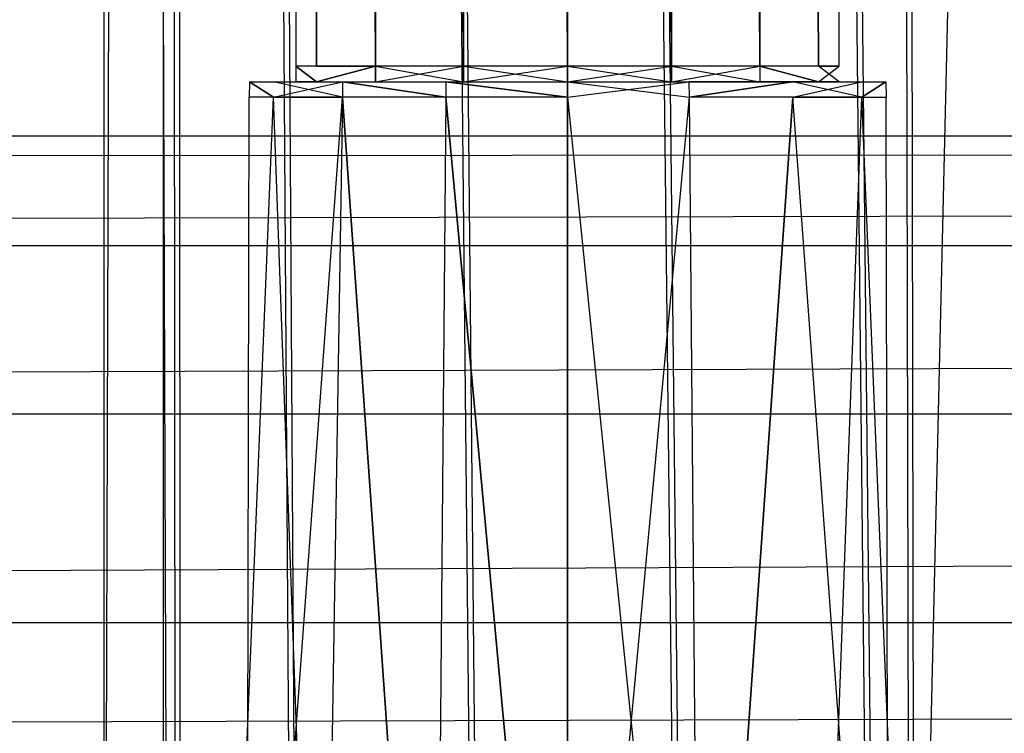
# Model space of a CAD drawing. Extents: x 0 to 1.6, y -0.5 to 0.
# Tile 115 of 181: x 0.9188 to 0.9385, y -0.4686 to -0.4544. Entities that reach past the tile are written whole.
import ezdxf

# ---------------------------------------------------------------- set-up
doc = ezdxf.new("R2010")
doc.units = 0
for name, color, linetype in [('L15_DRAWERBOXU_6___REPLACEMTFOR', 7, 'CONTINUOUS'), ('L30_DRAWERBOXU_4___REPLACEMTFOR', 7, 'CONTINUOUS'), ('L32_DRAWERBOXU_6___REPLACEMTFOR', 7, 'CONTINUOUS'), ('L39_ABDECKPL_0___REPLACEMTFOREM', 7, 'CONTINUOUS'), ('L43_KORPUS1_0', 7, 'CONTINUOUS'), ('L52_KORPUS2_3___REPLACEMTFOREMP', 7, 'CONTINUOUS'), ('L53_KORPUS2_5___REPLACEMTFOREMP', 7, 'CONTINUOUS')]:
    doc.layers.add(name, color=color, linetype=linetype)

msp = doc.modelspace()

# ---------------------------------------------------------------- linework, layer by layer
at = {"layer": 'L15_DRAWERBOXU_6___REPLACEMTFOR', "color": 250}
for points, invisible_edges in [([(0.956985, -0.48276, 0.376525), (0.9205, -0.11482, 0.376525), (0.9205, -0.48276, 0.376525), (0.956985, -0.48276, 0.376525)], 13), ([(0.9205, -0.11482, 0.376525), (0.956985, -0.48276, 0.376525), (0.956985, -0.11482, 0.376525), (0.9205, -0.11482, 0.376525)], 14), ([(0.921683, -0.114856, 0.422037), (0.9205, -0.48276, 0.376525), (0.9205, -0.11482, 0.376525), (0.921683, -0.114856, 0.422037)], 14), ([(0.9205, -0.48276, 0.376525), (0.921683, -0.114856, 0.422037), (0.921683, -0.482796, 0.422037), (0.9205, -0.48276, 0.376525)], 13), ([(0.921683, -0.114856, 0.422037), (0.92193, -0.482796, 0.425409), (0.921683, -0.482796, 0.422037), (0.921683, -0.114856, 0.422037)], 13), ([(0.92193, -0.482796, 0.425409), (0.921683, -0.114856, 0.422037), (0.92193, -0.114856, 0.425409), (0.92193, -0.482796, 0.425409)], 14), ([(0.92193, -0.114856, 0.425409), (0.924277, -0.482796, 0.428682), (0.92193, -0.482796, 0.425409), (0.92193, -0.114856, 0.425409)], 13), ([(0.924277, -0.482796, 0.428682), (0.92193, -0.114856, 0.425409), (0.924277, -0.114856, 0.428682), (0.924277, -0.482796, 0.428682)], 14), ([(0.924277, -0.114856, 0.428682), (0.927923, -0.482796, 0.430397), (0.924277, -0.482796, 0.428682), (0.924277, -0.114856, 0.428682)], 13), ([(0.927923, -0.482796, 0.430397), (0.924277, -0.114856, 0.428682), (0.927923, -0.114856, 0.430397), (0.927923, -0.482796, 0.430397)], 14), ([(0.927923, -0.114856, 0.430397), (0.931986, -0.482796, 0.430446), (0.927923, -0.482796, 0.430397), (0.927923, -0.114856, 0.430397)], 13), ([(0.931986, -0.482796, 0.430446), (0.927923, -0.114856, 0.430397), (0.931986, -0.114856, 0.430446), (0.931986, -0.482796, 0.430446)], 14), ([(0.931986, -0.114856, 0.430446), (0.935825, -0.482796, 0.429116), (0.931986, -0.482796, 0.430446), (0.931986, -0.114856, 0.430446)], 13), ([(0.935825, -0.482796, 0.429116), (0.931986, -0.114856, 0.430446), (0.935825, -0.114856, 0.429117), (0.935825, -0.482796, 0.429116)], 14), ([(0.935825, -0.114856, 0.429117), (0.936577, -0.482796, 0.42805), (0.935825, -0.482796, 0.429116), (0.935825, -0.114856, 0.429117)], 13), ([(0.936577, -0.482796, 0.42805), (0.935825, -0.114856, 0.429117), (0.936577, -0.114856, 0.42805), (0.936577, -0.482796, 0.42805)], 14), ([(0.945389, -0.48276, 0.40514), (0.936577, -0.114856, 0.42805), (0.945389, -0.11482, 0.40514), (0.945389, -0.48276, 0.40514)], 14), ([(0.936577, -0.114856, 0.42805), (0.945389, -0.48276, 0.40514), (0.936577, -0.482796, 0.42805), (0.936577, -0.114856, 0.42805)], 13)]:
    msp.add_3dface(points, dxfattribs=dict(at, invisible_edges=invisible_edges))
at = {"layer": 'L30_DRAWERBOXU_4___REPLACEMTFOR', "color": 250}
for points, invisible_edges in [([(0.924331, -0.101394, 0.234092), (0.924744, -0.455313, 0.236164), (0.924331, -0.455313, 0.234092), (0.924331, -0.101394, 0.234092)], 13), ([(0.924744, -0.455313, 0.236164), (0.924331, -0.101394, 0.234092), (0.924744, -0.101394, 0.236164), (0.924744, -0.455313, 0.236164)], 14), ([(0.924744, -0.455313, 0.232019), (0.924331, -0.101394, 0.234092), (0.924331, -0.455313, 0.234092), (0.924744, -0.455313, 0.232019)], 13), ([(0.924331, -0.101394, 0.234092), (0.924744, -0.455313, 0.232019), (0.924744, -0.101394, 0.232019), (0.924331, -0.101394, 0.234092)], 14), ([(0.924744, -0.101394, 0.236164), (0.925919, -0.455313, 0.237921), (0.924744, -0.455313, 0.236164), (0.924744, -0.101394, 0.236164)], 13), ([(0.925919, -0.455313, 0.237921), (0.924744, -0.101394, 0.236164), (0.925919, -0.101394, 0.237921), (0.925919, -0.455313, 0.237921)], 14), ([(0.925919, -0.101394, 0.230262), (0.924744, -0.455313, 0.232019), (0.925919, -0.455313, 0.230262), (0.925919, -0.101394, 0.230262)], 13), ([(0.924744, -0.455313, 0.232019), (0.925919, -0.101394, 0.230262), (0.924744, -0.101394, 0.232019), (0.924744, -0.455313, 0.232019)], 14), ([(0.925919, -0.101394, 0.237921), (0.927677, -0.455313, 0.239095), (0.925919, -0.455313, 0.237921), (0.925919, -0.101394, 0.237921)], 13), ([(0.927677, -0.455313, 0.239095), (0.925919, -0.101394, 0.237921), (0.927677, -0.101394, 0.239095), (0.927677, -0.455313, 0.239095)], 14), ([(0.927677, -0.455313, 0.229088), (0.925919, -0.101394, 0.230262), (0.925919, -0.455313, 0.230262), (0.927677, -0.455313, 0.229088)], 13), ([(0.925919, -0.101394, 0.230262), (0.927677, -0.455313, 0.229088), (0.927677, -0.101394, 0.229088), (0.925919, -0.101394, 0.230262)], 14), ([(0.927677, -0.101394, 0.239095), (0.92975, -0.455313, 0.239507), (0.927677, -0.455313, 0.239095), (0.927677, -0.101394, 0.239095)], 13), ([(0.92975, -0.455313, 0.239507), (0.927677, -0.101394, 0.239095), (0.929751, -0.101394, 0.239507), (0.92975, -0.455313, 0.239507)], 14), ([(0.92975, -0.455313, 0.228676), (0.927677, -0.101394, 0.229088), (0.927677, -0.455313, 0.229088), (0.92975, -0.455313, 0.228676)], 13), ([(0.927677, -0.101394, 0.229088), (0.92975, -0.455313, 0.228676), (0.929751, -0.101394, 0.228676), (0.927677, -0.101394, 0.229088)], 14), ([(0.931824, -0.455313, 0.229088), (0.929751, -0.101394, 0.228676), (0.92975, -0.455313, 0.228676), (0.931824, -0.455313, 0.229088)], 13), ([(0.929751, -0.101394, 0.239507), (0.931824, -0.455313, 0.239095), (0.92975, -0.455313, 0.239507), (0.929751, -0.101394, 0.239507)], 13), ([(0.929751, -0.101394, 0.228676), (0.931824, -0.455313, 0.229088), (0.931824, -0.101394, 0.229088), (0.929751, -0.101394, 0.228676)], 14), ([(0.931824, -0.455313, 0.239095), (0.929751, -0.101394, 0.239507), (0.931824, -0.101394, 0.239095), (0.931824, -0.455313, 0.239095)], 14), ([(0.933583, -0.455313, 0.230262), (0.931824, -0.101394, 0.229088), (0.931824, -0.455313, 0.229088), (0.933583, -0.455313, 0.230262)], 13), ([(0.931824, -0.101394, 0.229088), (0.933583, -0.455313, 0.230262), (0.933583, -0.101394, 0.230262), (0.931824, -0.101394, 0.229088)], 14), ([(0.931824, -0.101394, 0.239095), (0.933583, -0.455313, 0.237921), (0.931824, -0.455313, 0.239095), (0.931824, -0.101394, 0.239095)], 13), ([(0.933583, -0.455313, 0.237921), (0.931824, -0.101394, 0.239095), (0.933583, -0.101394, 0.237921), (0.933583, -0.455313, 0.237921)], 14), ([(0.934757, -0.455313, 0.232019), (0.933583, -0.101394, 0.230262), (0.933583, -0.455313, 0.230262), (0.934757, -0.455313, 0.232019)], 13), ([(0.933583, -0.101394, 0.230262), (0.934757, -0.455313, 0.232019), (0.934757, -0.101394, 0.232019), (0.933583, -0.101394, 0.230262)], 14), ([(0.933583, -0.101394, 0.237921), (0.934757, -0.455313, 0.236164), (0.933583, -0.455313, 0.237921), (0.933583, -0.101394, 0.237921)], 13), ([(0.934757, -0.455313, 0.236164), (0.933583, -0.101394, 0.237921), (0.934757, -0.101394, 0.236164), (0.934757, -0.455313, 0.236164)], 14), ([(0.93517, -0.101394, 0.234092), (0.934757, -0.455313, 0.232019), (0.93517, -0.455313, 0.234092), (0.93517, -0.101394, 0.234092)], 13), ([(0.934757, -0.455313, 0.232019), (0.93517, -0.101394, 0.234092), (0.934757, -0.101394, 0.232019), (0.934757, -0.455313, 0.232019)], 14), ([(0.934757, -0.101394, 0.236164), (0.93517, -0.455313, 0.234092), (0.934757, -0.455313, 0.236164), (0.934757, -0.101394, 0.236164)], 13), ([(0.93517, -0.455313, 0.234092), (0.934757, -0.101394, 0.236164), (0.93517, -0.101394, 0.234092), (0.93517, -0.455313, 0.234092)], 14), ([(0.924744, -0.455625, 0.232019), (0.924331, -0.455313, 0.234092), (0.924331, -0.455625, 0.234092), (0.924744, -0.455625, 0.232019)], 13), ([(0.924331, -0.455313, 0.234092), (0.924744, -0.455625, 0.232019), (0.924744, -0.455313, 0.232019), (0.924331, -0.455313, 0.234092)], 14), ([(0.924331, -0.455313, 0.234092), (0.924744, -0.455625, 0.236164), (0.924331, -0.455625, 0.234092), (0.924331, -0.455313, 0.234092)], 13), ([(0.924744, -0.455625, 0.236164), (0.924331, -0.455313, 0.234092), (0.924744, -0.455313, 0.236164), (0.924744, -0.455625, 0.236164)], 14), ([(0.925919, -0.455313, 0.230262), (0.924744, -0.455625, 0.232019), (0.925919, -0.455625, 0.230262), (0.925919, -0.455313, 0.230262)], 13), ([(0.924744, -0.455625, 0.232019), (0.925919, -0.455313, 0.230262), (0.924744, -0.455313, 0.232019), (0.924744, -0.455625, 0.232019)], 14), ([(0.924744, -0.455625, 0.236164), (0.925919, -0.455313, 0.237921), (0.925919, -0.455625, 0.237921), (0.924744, -0.455625, 0.236164)], 13), ([(0.925919, -0.455313, 0.237921), (0.924744, -0.455625, 0.236164), (0.924744, -0.455313, 0.236164), (0.925919, -0.455313, 0.237921)], 14), ([(0.927677, -0.455625, 0.229088), (0.925919, -0.455313, 0.230262), (0.925919, -0.455625, 0.230262), (0.927677, -0.455625, 0.229088)], 13), ([(0.925919, -0.455313, 0.230262), (0.927677, -0.455625, 0.229088), (0.927677, -0.455313, 0.229088), (0.925919, -0.455313, 0.230262)], 14), ([(0.927677, -0.455313, 0.239095), (0.925919, -0.455625, 0.237921), (0.925919, -0.455313, 0.237921), (0.927677, -0.455313, 0.239095)], 13), ([(0.925919, -0.455625, 0.237921), (0.927677, -0.455313, 0.239095), (0.927677, -0.455625, 0.239095), (0.925919, -0.455625, 0.237921)], 14), ([(0.92975, -0.455625, 0.228676), (0.927677, -0.455313, 0.229088), (0.927677, -0.455625, 0.229088), (0.92975, -0.455625, 0.228676)], 13), ([(0.927677, -0.455313, 0.229088), (0.92975, -0.455625, 0.228676), (0.92975, -0.455313, 0.228676), (0.927677, -0.455313, 0.229088)], 14), ([(0.92975, -0.455313, 0.239507), (0.927677, -0.455625, 0.239095), (0.927677, -0.455313, 0.239095), (0.92975, -0.455313, 0.239507)], 13), ([(0.927677, -0.455625, 0.239095), (0.92975, -0.455313, 0.239507), (0.92975, -0.455625, 0.239507), (0.927677, -0.455625, 0.239095)], 14), ([(0.931824, -0.455313, 0.239095), (0.92975, -0.455625, 0.239507), (0.92975, -0.455313, 0.239507), (0.931824, -0.455313, 0.239095)], 13), ([(0.92975, -0.455625, 0.239507), (0.931824, -0.455313, 0.239095), (0.931824, -0.455625, 0.239095), (0.92975, -0.455625, 0.239507)], 14), ([(0.931824, -0.455625, 0.229088), (0.92975, -0.455313, 0.228676), (0.92975, -0.455625, 0.228676), (0.931824, -0.455625, 0.229088)], 13), ([(0.92975, -0.455313, 0.228676), (0.931824, -0.455625, 0.229088), (0.931824, -0.455313, 0.229088), (0.92975, -0.455313, 0.228676)], 14), ([(0.933583, -0.455313, 0.237921), (0.931824, -0.455625, 0.239095), (0.931824, -0.455313, 0.239095), (0.933583, -0.455313, 0.237921)], 13), ([(0.931824, -0.455625, 0.239095), (0.933583, -0.455313, 0.237921), (0.933583, -0.455625, 0.237921), (0.931824, -0.455625, 0.239095)], 14), ([(0.933583, -0.455625, 0.230262), (0.931824, -0.455313, 0.229088), (0.931824, -0.455625, 0.229088), (0.933583, -0.455625, 0.230262)], 13), ([(0.931824, -0.455313, 0.229088), (0.933583, -0.455625, 0.230262), (0.933583, -0.455313, 0.230262), (0.931824, -0.455313, 0.229088)], 14), ([(0.933583, -0.455313, 0.237921), (0.934757, -0.455625, 0.236164), (0.933583, -0.455625, 0.237921), (0.933583, -0.455313, 0.237921)], 13), ([(0.934757, -0.455625, 0.236164), (0.933583, -0.455313, 0.237921), (0.934757, -0.455313, 0.236164), (0.934757, -0.455625, 0.236164)], 14), ([(0.934757, -0.455625, 0.232019), (0.933583, -0.455313, 0.230262), (0.933583, -0.455625, 0.230262), (0.934757, -0.455625, 0.232019)], 13), ([(0.933583, -0.455313, 0.230262), (0.934757, -0.455625, 0.232019), (0.934757, -0.455313, 0.232019), (0.933583, -0.455313, 0.230262)], 14), ([(0.934757, -0.455313, 0.236164), (0.93517, -0.455625, 0.234092), (0.934757, -0.455625, 0.236164), (0.934757, -0.455313, 0.236164)], 13), ([(0.93517, -0.455625, 0.234092), (0.934757, -0.455313, 0.236164), (0.93517, -0.455313, 0.234092), (0.93517, -0.455625, 0.234092)], 14), ([(0.93517, -0.455313, 0.234092), (0.934757, -0.455625, 0.232019), (0.93517, -0.455625, 0.234092), (0.93517, -0.455313, 0.234092)], 13), ([(0.934757, -0.455625, 0.232019), (0.93517, -0.455313, 0.234092), (0.934757, -0.455313, 0.232019), (0.934757, -0.455625, 0.232019)], 14), ([(0.923881, -0.455931, 0.231662), (0.923404, -0.455625, 0.234092), (0.923397, -0.455931, 0.234092), (0.923881, -0.455931, 0.231662)], 13), ([(0.923404, -0.455625, 0.234092), (0.923881, -0.455931, 0.236521), (0.923397, -0.455931, 0.234092), (0.923404, -0.455625, 0.234092)], 13), ([(0.924744, -0.455625, 0.232019), (0.923404, -0.455625, 0.234092), (0.923887, -0.455625, 0.231664), (0.924744, -0.455625, 0.232019)], 13), ([(0.923404, -0.455625, 0.234092), (0.924744, -0.455625, 0.232019), (0.924331, -0.455625, 0.234092), (0.923404, -0.455625, 0.234092)], 14), ([(0.924744, -0.455625, 0.236164), (0.923404, -0.455625, 0.234092), (0.924331, -0.455625, 0.234092), (0.924744, -0.455625, 0.236164)], 13), ([(0.923404, -0.455625, 0.234092), (0.924744, -0.455625, 0.236164), (0.923887, -0.455625, 0.236519), (0.923404, -0.455625, 0.234092)], 14), ([(0.923404, -0.455625, 0.234092), (0.923881, -0.455931, 0.231662), (0.923887, -0.455625, 0.231664), (0.923404, -0.455625, 0.234092)], 14), ([(0.923881, -0.455931, 0.236521), (0.923404, -0.455625, 0.234092), (0.923887, -0.455625, 0.236519), (0.923881, -0.455931, 0.236521)], 14), ([(0.925263, -0.455625, 0.229607), (0.923881, -0.455931, 0.231662), (0.925258, -0.455931, 0.229602), (0.925263, -0.455625, 0.229607)], 13), ([(0.923881, -0.455931, 0.231662), (0.925263, -0.455625, 0.229607), (0.923887, -0.455625, 0.231664), (0.923881, -0.455931, 0.231662)], 14), ([(0.923887, -0.455625, 0.236519), (0.925258, -0.455931, 0.238581), (0.923881, -0.455931, 0.236521), (0.923887, -0.455625, 0.236519)], 13), ([(0.925919, -0.455625, 0.237921), (0.923887, -0.455625, 0.236519), (0.924744, -0.455625, 0.236164), (0.925919, -0.455625, 0.237921)], 13), ([(0.923887, -0.455625, 0.236519), (0.925919, -0.455625, 0.237921), (0.925263, -0.455625, 0.238576), (0.923887, -0.455625, 0.236519)], 14), ([(0.925919, -0.455625, 0.230262), (0.923887, -0.455625, 0.231664), (0.925263, -0.455625, 0.229607), (0.925919, -0.455625, 0.230262)], 13), ([(0.923887, -0.455625, 0.231664), (0.925919, -0.455625, 0.230262), (0.924744, -0.455625, 0.232019), (0.923887, -0.455625, 0.231664)], 14), ([(0.925258, -0.455931, 0.238581), (0.923887, -0.455625, 0.236519), (0.925263, -0.455625, 0.238576), (0.925258, -0.455931, 0.238581)], 14), ([(0.927319, -0.455931, 0.228226), (0.925263, -0.455625, 0.229607), (0.925258, -0.455931, 0.229602), (0.927319, -0.455931, 0.228226)], 13), ([(0.925263, -0.455625, 0.238576), (0.927319, -0.455931, 0.239958), (0.925258, -0.455931, 0.238581), (0.925263, -0.455625, 0.238576)], 13), ([(0.927677, -0.455625, 0.239095), (0.925263, -0.455625, 0.238576), (0.925919, -0.455625, 0.237921), (0.927677, -0.455625, 0.239095)], 13), ([(0.925263, -0.455625, 0.238576), (0.927677, -0.455625, 0.239095), (0.927322, -0.455625, 0.239951), (0.925263, -0.455625, 0.238576)], 14), ([(0.927677, -0.455625, 0.229088), (0.925263, -0.455625, 0.229607), (0.927322, -0.455625, 0.228232), (0.927677, -0.455625, 0.229088)], 13), ([(0.925263, -0.455625, 0.229607), (0.927677, -0.455625, 0.229088), (0.925919, -0.455625, 0.230262), (0.925263, -0.455625, 0.229607)], 14), ([(0.925263, -0.455625, 0.229607), (0.927319, -0.455931, 0.228226), (0.927322, -0.455625, 0.228232), (0.925263, -0.455625, 0.229607)], 14), ([(0.927319, -0.455931, 0.239958), (0.925263, -0.455625, 0.238576), (0.927322, -0.455625, 0.239951), (0.927319, -0.455931, 0.239958)], 14), ([(0.927322, -0.455625, 0.239951), (0.92975, -0.455931, 0.240441), (0.927319, -0.455931, 0.239958), (0.927322, -0.455625, 0.239951)], 13), ([(0.92975, -0.455931, 0.227742), (0.927322, -0.455625, 0.228232), (0.927319, -0.455931, 0.228226), (0.92975, -0.455931, 0.227742)], 13), ([(0.92975, -0.455625, 0.228676), (0.927322, -0.455625, 0.228232), (0.92975, -0.455625, 0.227749), (0.92975, -0.455625, 0.228676)], 13), ([(0.927322, -0.455625, 0.228232), (0.92975, -0.455625, 0.228676), (0.927677, -0.455625, 0.229088), (0.927322, -0.455625, 0.228232)], 14), ([(0.92975, -0.455625, 0.239507), (0.927322, -0.455625, 0.239951), (0.927677, -0.455625, 0.239095), (0.92975, -0.455625, 0.239507)], 13), ([(0.927322, -0.455625, 0.239951), (0.92975, -0.455625, 0.239507), (0.92975, -0.455625, 0.240434), (0.927322, -0.455625, 0.239951)], 14), ([(0.92975, -0.455931, 0.240441), (0.927322, -0.455625, 0.239951), (0.92975, -0.455625, 0.240434), (0.92975, -0.455931, 0.240441)], 14), ([(0.927322, -0.455625, 0.228232), (0.92975, -0.455931, 0.227742), (0.92975, -0.455625, 0.227749), (0.927322, -0.455625, 0.228232)], 14), ([(0.932179, -0.455625, 0.228232), (0.92975, -0.455625, 0.228676), (0.92975, -0.455625, 0.227749), (0.932179, -0.455625, 0.228232)], 13), ([(0.92975, -0.455625, 0.228676), (0.932179, -0.455625, 0.228232), (0.931824, -0.455625, 0.229088), (0.92975, -0.455625, 0.228676)], 14), ([(0.932179, -0.455625, 0.239951), (0.92975, -0.455625, 0.239507), (0.931824, -0.455625, 0.239095), (0.932179, -0.455625, 0.239951)], 13), ([(0.92975, -0.455625, 0.239507), (0.932179, -0.455625, 0.239951), (0.92975, -0.455625, 0.240434), (0.92975, -0.455625, 0.239507)], 14), ([(0.932179, -0.455625, 0.239951), (0.92975, -0.455931, 0.240441), (0.92975, -0.455625, 0.240434), (0.932179, -0.455625, 0.239951)], 13), ([(0.92975, -0.455931, 0.240441), (0.932179, -0.455625, 0.239951), (0.932182, -0.455931, 0.239958), (0.92975, -0.455931, 0.240441)], 14), ([(0.932182, -0.455931, 0.228226), (0.92975, -0.455625, 0.227749), (0.92975, -0.455931, 0.227742), (0.932182, -0.455931, 0.228226)], 13), ([(0.92975, -0.455625, 0.227749), (0.932182, -0.455931, 0.228226), (0.932179, -0.455625, 0.228232), (0.92975, -0.455625, 0.227749)], 14), ([(0.934238, -0.455625, 0.229607), (0.931824, -0.455625, 0.229088), (0.932179, -0.455625, 0.228232), (0.934238, -0.455625, 0.229607)], 13), ([(0.931824, -0.455625, 0.229088), (0.934238, -0.455625, 0.229607), (0.933583, -0.455625, 0.230262), (0.931824, -0.455625, 0.229088)], 14), ([(0.934238, -0.455625, 0.238576), (0.931824, -0.455625, 0.239095), (0.933583, -0.455625, 0.237921), (0.934238, -0.455625, 0.238576)], 13), ([(0.931824, -0.455625, 0.239095), (0.934238, -0.455625, 0.238576), (0.932179, -0.455625, 0.239951), (0.931824, -0.455625, 0.239095)], 14), ([(0.934238, -0.455625, 0.238576), (0.932182, -0.455931, 0.239958), (0.932179, -0.455625, 0.239951), (0.934238, -0.455625, 0.238576)], 13), ([(0.932182, -0.455931, 0.228226), (0.934238, -0.455625, 0.229607), (0.932179, -0.455625, 0.228232), (0.932182, -0.455931, 0.228226)], 13), ([(0.932182, -0.455931, 0.239958), (0.934238, -0.455625, 0.238576), (0.934243, -0.455931, 0.238581), (0.932182, -0.455931, 0.239958)], 14), ([(0.934238, -0.455625, 0.229607), (0.932182, -0.455931, 0.228226), (0.934243, -0.455931, 0.229602), (0.934238, -0.455625, 0.229607)], 14), ([(0.935614, -0.455625, 0.231664), (0.933583, -0.455625, 0.230262), (0.934238, -0.455625, 0.229607), (0.935614, -0.455625, 0.231664)], 13), ([(0.933583, -0.455625, 0.230262), (0.935614, -0.455625, 0.231664), (0.934757, -0.455625, 0.232019), (0.933583, -0.455625, 0.230262)], 14), ([(0.935614, -0.455625, 0.236519), (0.933583, -0.455625, 0.237921), (0.934757, -0.455625, 0.236164), (0.935614, -0.455625, 0.236519)], 13), ([(0.933583, -0.455625, 0.237921), (0.935614, -0.455625, 0.236519), (0.934238, -0.455625, 0.238576), (0.933583, -0.455625, 0.237921)], 14), ([(0.934243, -0.455931, 0.229602), (0.935614, -0.455625, 0.231664), (0.934238, -0.455625, 0.229607), (0.934243, -0.455931, 0.229602)], 14), ([(0.934238, -0.455625, 0.238576), (0.93562, -0.455931, 0.236521), (0.934243, -0.455931, 0.238581), (0.934238, -0.455625, 0.238576)], 13), ([(0.93562, -0.455931, 0.236521), (0.934238, -0.455625, 0.238576), (0.935614, -0.455625, 0.236519), (0.93562, -0.455931, 0.236521)], 14), ([(0.935614, -0.455625, 0.231664), (0.934243, -0.455931, 0.229602), (0.93562, -0.455931, 0.231662), (0.935614, -0.455625, 0.231664)], 13), ([(0.936097, -0.455625, 0.234092), (0.934757, -0.455625, 0.232019), (0.935614, -0.455625, 0.231664), (0.936097, -0.455625, 0.234092)], 13), ([(0.934757, -0.455625, 0.232019), (0.936097, -0.455625, 0.234092), (0.93517, -0.455625, 0.234092), (0.934757, -0.455625, 0.232019)], 14), ([(0.93517, -0.455625, 0.234092), (0.935614, -0.455625, 0.236519), (0.934757, -0.455625, 0.236164), (0.93517, -0.455625, 0.234092)], 14), ([(0.935614, -0.455625, 0.236519), (0.93517, -0.455625, 0.234092), (0.936097, -0.455625, 0.234092), (0.935614, -0.455625, 0.236519)], 13), ([(0.93562, -0.455931, 0.231662), (0.936097, -0.455625, 0.234092), (0.935614, -0.455625, 0.231664), (0.93562, -0.455931, 0.231662)], 14), ([(0.936097, -0.455625, 0.234092), (0.93562, -0.455931, 0.236521), (0.935614, -0.455625, 0.236519), (0.936097, -0.455625, 0.234092)], 14), ([(0.936097, -0.455625, 0.234092), (0.93562, -0.455931, 0.231662), (0.936104, -0.455931, 0.234092), (0.936097, -0.455625, 0.234092)], 13), ([(0.93562, -0.455931, 0.236521), (0.936097, -0.455625, 0.234092), (0.936104, -0.455931, 0.234092), (0.93562, -0.455931, 0.236521)], 13), ([(0.923397, -0.455931, 0.234092), (0.923341, -0.482094, 0.236745), (0.922813, -0.482094, 0.234092), (0.923397, -0.455931, 0.234092)], 13), ([(0.923881, -0.455931, 0.231662), (0.922813, -0.482094, 0.234092), (0.923341, -0.482094, 0.231438), (0.923881, -0.455931, 0.231662)], 13), ([(0.922813, -0.482094, 0.234092), (0.923881, -0.455931, 0.231662), (0.923397, -0.455931, 0.234092), (0.922813, -0.482094, 0.234092)], 14), ([(0.923341, -0.482094, 0.236745), (0.923397, -0.455931, 0.234092), (0.923881, -0.455931, 0.236521), (0.923341, -0.482094, 0.236745)], 14), ([(0.923881, -0.455931, 0.236521), (0.924845, -0.482094, 0.238994), (0.923341, -0.482094, 0.236745), (0.923881, -0.455931, 0.236521)], 13), ([(0.925258, -0.455931, 0.229602), (0.923341, -0.482094, 0.231438), (0.924845, -0.482094, 0.229189), (0.925258, -0.455931, 0.229602)], 13), ([(0.923341, -0.482094, 0.231438), (0.925258, -0.455931, 0.229602), (0.923881, -0.455931, 0.231662), (0.923341, -0.482094, 0.231438)], 14), ([(0.924845, -0.482094, 0.238994), (0.923881, -0.455931, 0.236521), (0.925258, -0.455931, 0.238581), (0.924845, -0.482094, 0.238994)], 14), ([(0.925258, -0.455931, 0.238581), (0.927096, -0.482094, 0.240497), (0.924845, -0.482094, 0.238994), (0.925258, -0.455931, 0.238581)], 13), ([(0.927096, -0.482094, 0.227686), (0.925258, -0.455931, 0.229602), (0.924845, -0.482094, 0.229189), (0.927096, -0.482094, 0.227686)], 13), ([(0.927096, -0.482094, 0.240497), (0.925258, -0.455931, 0.238581), (0.927319, -0.455931, 0.239958), (0.927096, -0.482094, 0.240497)], 14), ([(0.925258, -0.455931, 0.229602), (0.927096, -0.482094, 0.227686), (0.927319, -0.455931, 0.228226), (0.925258, -0.455931, 0.229602)], 14), ([(0.92975, -0.482094, 0.227159), (0.927319, -0.455931, 0.228226), (0.927096, -0.482094, 0.227686), (0.92975, -0.482094, 0.227159)], 13), ([(0.927319, -0.455931, 0.239958), (0.92975, -0.482094, 0.241024), (0.927096, -0.482094, 0.240497), (0.927319, -0.455931, 0.239958)], 13), ([(0.927319, -0.455931, 0.228226), (0.92975, -0.482094, 0.227159), (0.92975, -0.455931, 0.227742), (0.927319, -0.455931, 0.228226)], 14), ([(0.92975, -0.482094, 0.241024), (0.927319, -0.455931, 0.239958), (0.92975, -0.455931, 0.240441), (0.92975, -0.482094, 0.241024)], 14), ([(0.932405, -0.482094, 0.227686), (0.92975, -0.455931, 0.227742), (0.92975, -0.482094, 0.227159), (0.932405, -0.482094, 0.227686)], 13), ([(0.92975, -0.455931, 0.227742), (0.932405, -0.482094, 0.227686), (0.932182, -0.455931, 0.228226), (0.92975, -0.455931, 0.227742)], 14), ([(0.932182, -0.455931, 0.239958), (0.92975, -0.482094, 0.241024), (0.92975, -0.455931, 0.240441), (0.932182, -0.455931, 0.239958)], 13), ([(0.92975, -0.482094, 0.241024), (0.932182, -0.455931, 0.239958), (0.932405, -0.482094, 0.240497), (0.92975, -0.482094, 0.241024)], 14), ([(0.932405, -0.482094, 0.227686), (0.934243, -0.455931, 0.229602), (0.932182, -0.455931, 0.228226), (0.932405, -0.482094, 0.227686)], 13), ([(0.934243, -0.455931, 0.238581), (0.932405, -0.482094, 0.240497), (0.932182, -0.455931, 0.239958), (0.934243, -0.455931, 0.238581)], 13), ([(0.934243, -0.455931, 0.229602), (0.932405, -0.482094, 0.227686), (0.934656, -0.482094, 0.229189), (0.934243, -0.455931, 0.229602)], 14), ([(0.932405, -0.482094, 0.240497), (0.934243, -0.455931, 0.238581), (0.934656, -0.482094, 0.238994), (0.932405, -0.482094, 0.240497)], 14), ([(0.934243, -0.455931, 0.238581), (0.93616, -0.482094, 0.236745), (0.934656, -0.482094, 0.238994), (0.934243, -0.455931, 0.238581)], 13), ([(0.93616, -0.482094, 0.236745), (0.934243, -0.455931, 0.238581), (0.93562, -0.455931, 0.236521), (0.93616, -0.482094, 0.236745)], 14), ([(0.934656, -0.482094, 0.229189), (0.93562, -0.455931, 0.231662), (0.934243, -0.455931, 0.229602), (0.934656, -0.482094, 0.229189)], 14), ([(0.93562, -0.455931, 0.231662), (0.934656, -0.482094, 0.229189), (0.93616, -0.482094, 0.231438), (0.93562, -0.455931, 0.231662)], 13), ([(0.93562, -0.455931, 0.236521), (0.936688, -0.482094, 0.234092), (0.93616, -0.482094, 0.236745), (0.93562, -0.455931, 0.236521)], 13), ([(0.936688, -0.482094, 0.234092), (0.93562, -0.455931, 0.236521), (0.936104, -0.455931, 0.234092), (0.936688, -0.482094, 0.234092)], 14), ([(0.93616, -0.482094, 0.231438), (0.936104, -0.455931, 0.234092), (0.93562, -0.455931, 0.231662), (0.93616, -0.482094, 0.231438)], 14), ([(0.936104, -0.455931, 0.234092), (0.93616, -0.482094, 0.231438), (0.936688, -0.482094, 0.234092), (0.936104, -0.455931, 0.234092)], 13)]:
    msp.add_3dface(points, dxfattribs=dict(at, invisible_edges=invisible_edges))
at = {"layer": 'L32_DRAWERBOXU_6___REPLACEMTFOR', "color": 250}
for points, invisible_edges in [([(0.956985, -0.481795, 0.09963), (0.9205, -0.113855, 0.09963), (0.9205, -0.481795, 0.09963), (0.956985, -0.481795, 0.09963)], 13), ([(0.9205, -0.113855, 0.09963), (0.956985, -0.481795, 0.09963), (0.956985, -0.113855, 0.09963), (0.9205, -0.113855, 0.09963)], 14), ([(0.9205, -0.113855, 0.09963), (0.921786, -0.481795, 0.175131), (0.9205, -0.481795, 0.09963), (0.9205, -0.113855, 0.09963)], 13), ([(0.921786, -0.481795, 0.175131), (0.9205, -0.113855, 0.09963), (0.921786, -0.113855, 0.175131), (0.921786, -0.481795, 0.175131)], 14), ([(0.921786, -0.113855, 0.175131), (0.922033, -0.481795, 0.178503), (0.921786, -0.481795, 0.175131), (0.921786, -0.113855, 0.175131)], 13), ([(0.922033, -0.481795, 0.178503), (0.921786, -0.113855, 0.175131), (0.922033, -0.113855, 0.178503), (0.922033, -0.481795, 0.178503)], 14), ([(0.922033, -0.113855, 0.178503), (0.92438, -0.481795, 0.181776), (0.922033, -0.481795, 0.178503), (0.922033, -0.113855, 0.178503)], 13), ([(0.92438, -0.481795, 0.181776), (0.922033, -0.113855, 0.178503), (0.92438, -0.113855, 0.181776), (0.92438, -0.481795, 0.181776)], 14), ([(0.92438, -0.113855, 0.181776), (0.928027, -0.481795, 0.18349), (0.92438, -0.481795, 0.181776), (0.92438, -0.113855, 0.181776)], 13), ([(0.928027, -0.481795, 0.18349), (0.92438, -0.113855, 0.181776), (0.928027, -0.113855, 0.18349), (0.928027, -0.481795, 0.18349)], 14), ([(0.928027, -0.113855, 0.18349), (0.932089, -0.481795, 0.18354), (0.928027, -0.481795, 0.18349), (0.928027, -0.113855, 0.18349)], 13), ([(0.932089, -0.481795, 0.18354), (0.928027, -0.113855, 0.18349), (0.932089, -0.113855, 0.18354), (0.932089, -0.481795, 0.18354)], 14), ([(0.932089, -0.113855, 0.18354), (0.935928, -0.481795, 0.18221), (0.932089, -0.481795, 0.18354), (0.932089, -0.113855, 0.18354)], 13), ([(0.935928, -0.481795, 0.18221), (0.932089, -0.113855, 0.18354), (0.935928, -0.113855, 0.18221), (0.935928, -0.481795, 0.18221)], 14), ([(0.935928, -0.113855, 0.18221), (0.93668, -0.481795, 0.181143), (0.935928, -0.481795, 0.18221), (0.935928, -0.113855, 0.18221)], 13), ([(0.93668, -0.481795, 0.181143), (0.935928, -0.113855, 0.18221), (0.93668, -0.113855, 0.181143), (0.93668, -0.481795, 0.181143)], 14), ([(0.93668, -0.481795, 0.181143), (0.945389, -0.113855, 0.128246), (0.945389, -0.481795, 0.128246), (0.93668, -0.481795, 0.181143)], 13), ([(0.945389, -0.113855, 0.128246), (0.93668, -0.481795, 0.181143), (0.93668, -0.113855, 0.181143), (0.945389, -0.113855, 0.128246)], 14)]:
    msp.add_3dface(points, dxfattribs=dict(at, invisible_edges=invisible_edges))
at = {"layer": 'L39_ABDECKPL_0___REPLACEMTFOREM', "color": 39}
for points, invisible_edges in [([(1.125481, -0.498631, 0.598999), (0.8, -0.310376, 0.598999), (0.8, -0.498631, 0.598999), (1.125481, -0.498631, 0.598999)], 13), ([(0.8, -0.310376, 0.598999), (1.125481, -0.498631, 0.598999), (0.958152, -0.310376, 0.598999), (0.8, -0.310376, 0.598999)], 10), ([(0.95806, -0.310935, 0.58701), (0.8, -0.49913, 0.58701), (0.8, -0.310935, 0.58701), (0.95806, -0.310935, 0.58701)], 13), ([(0.8, -0.49913, 0.58701), (0.95806, -0.310935, 0.58701), (1.127442, -0.49913, 0.58701), (0.8, -0.49913, 0.58701)], 10)]:
    msp.add_3dface(points, dxfattribs=dict(at, invisible_edges=invisible_edges))
at = {"layer": 'L43_KORPUS1_0', "color": 8}
for points, invisible_edges in [([(1.597088, -0.000594), (0.7, -0.497406), (0.7, -0.000594), (1.597088, -0.000594)], 13), ([(0.7, -0.497406), (1.597088, -0.000594), (1.597091, -0.497406), (0.7, -0.497406)], 10), ([(1.597091, -0.497404, 0.00769), (0.7, -0.000596, 0.00769), (0.7, -0.497404, 0.00769), (1.597091, -0.497404, 0.00769)], 13), ([(0.7, -0.000596, 0.00769), (1.597091, -0.497404, 0.00769), (1.597088, -0.000596, 0.00769), (0.7, -0.000596, 0.00769)], 10)]:
    msp.add_3dface(points, dxfattribs=dict(at, invisible_edges=invisible_edges))
at = {"layer": 'L52_KORPUS2_3___REPLACEMTFOREMP', "color": 250}
for points, invisible_edges in [([(0.7, -0.456714, 0.473584), (1.57948, -0.456714, 0.472817), (0.7, -0.456714, 0.472817), (0.7, -0.456714, 0.473584)], 13), ([(1.57948, -0.456714, 0.472817), (0.7, -0.456714, 0.473584), (1.57948, -0.456714, 0.473584), (1.57948, -0.456714, 0.472817)], 14), ([(1.57948, -0.456714, 0.472817), (0.7, -0.457221, 0.472817), (0.7, -0.456714, 0.472817), (1.57948, -0.456714, 0.472817)], 13), ([(0.7, -0.457221, 0.472817), (1.57948, -0.456714, 0.472817), (1.57948, -0.457221, 0.472817), (0.7, -0.457221, 0.472817)], 14), ([(0.7, -0.458901, 0.527803), (1.57948, -0.456714, 0.524414), (0.7, -0.456714, 0.524414), (0.7, -0.458901, 0.527803)], 13), ([(1.57948, -0.456714, 0.524414), (0.7, -0.458901, 0.527803), (1.57948, -0.458901, 0.527803), (1.57948, -0.456714, 0.524414)], 14), ([(0.7, -0.456714, 0.520114), (1.57948, -0.456714, 0.473584), (0.7, -0.456714, 0.473584), (0.7, -0.456714, 0.520114)], 13), ([(1.57948, -0.456714, 0.473584), (0.7, -0.456714, 0.520114), (1.57948, -0.456714, 0.520114), (1.57948, -0.456714, 0.473584)], 14), ([(0.7, -0.456714, 0.524414), (1.57948, -0.456714, 0.520114), (0.7, -0.456714, 0.520114), (0.7, -0.456714, 0.524414)], 13), ([(1.57948, -0.456714, 0.520114), (0.7, -0.456714, 0.524414), (1.57948, -0.456714, 0.524414), (1.57948, -0.456714, 0.520114)], 14), ([(1.57948, -0.457221, 0.472817), (0.7, -0.473592, 0.472817), (0.7, -0.457221, 0.472817), (1.57948, -0.457221, 0.472817)], 13), ([(0.7, -0.473592, 0.472817), (1.57948, -0.457221, 0.472817), (1.57948, -0.473592, 0.472817), (0.7, -0.473592, 0.472817)], 14), ([(0.7, -0.462258, 0.533003), (1.57948, -0.458901, 0.527803), (0.7, -0.458901, 0.527803), (0.7, -0.462258, 0.533003)], 13), ([(1.57948, -0.458901, 0.527803), (0.7, -0.462258, 0.533003), (1.57948, -0.462258, 0.533003), (1.57948, -0.458901, 0.527803)], 14), ([(0.7, -0.466422, 0.542125), (1.57948, -0.462258, 0.533003), (0.7, -0.462258, 0.533003), (0.7, -0.466422, 0.542125)], 13), ([(1.57948, -0.462258, 0.533003), (0.7, -0.466422, 0.542125), (1.57948, -0.466422, 0.542125), (1.57948, -0.462258, 0.533003)], 14), ([(0.7, -0.469059, 0.553783), (1.57948, -0.466422, 0.542125), (0.7, -0.466422, 0.542125), (0.7, -0.469059, 0.553783)], 13), ([(1.57948, -0.466422, 0.542125), (0.7, -0.469059, 0.553783), (1.57948, -0.469059, 0.553783), (1.57948, -0.466422, 0.542125)], 14)]:
    msp.add_3dface(points, dxfattribs=dict(at, invisible_edges=invisible_edges))
at = {"layer": 'L53_KORPUS2_5___REPLACEMTFOREMP', "color": 250}
for points, invisible_edges in [([(1.573099, -0.068445, 0.006866), (0.717741, -0.477287, 0.006866), (0.717741, -0.068445, 0.006866), (1.573099, -0.068445, 0.006866)], 13), ([(0.717741, -0.477287, 0.006866), (1.573099, -0.068445, 0.006866), (1.573099, -0.477287, 0.006866), (0.717741, -0.477287, 0.006866)], 14), ([(1.573099, -0.477287, 0.024322), (0.717741, -0.068445, 0.024322), (0.717741, -0.477287, 0.024322), (1.573099, -0.477287, 0.024322)], 13), ([(0.717741, -0.068445, 0.024322), (1.573099, -0.477287, 0.024322), (1.573099, -0.068445, 0.024322), (0.717741, -0.068445, 0.024322)], 14)]:
    msp.add_3dface(points, dxfattribs=dict(at, invisible_edges=invisible_edges))

doc.saveas('drawing.dxf')
